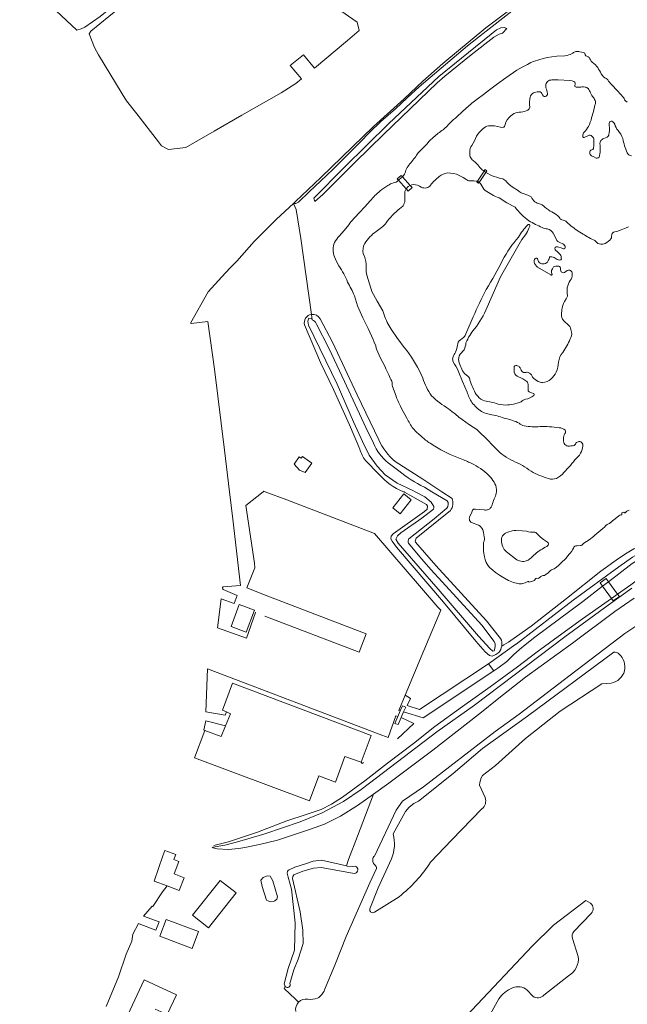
# Model space of a CAD drawing. Header units: metres. Extents: x 89500 to 94494, y 464000 to 469000.
# Tile 46 of 61: x 93648 to 93927, y 466514 to 466967. Entities that reach past the tile are written whole.
import ezdxf

# ---------------------------------------------------------------- set-up
doc = ezdxf.new("R2010")
doc.units = ezdxf.units.M
for name, color, linetype, lineweight in [('B01', 251, 'Continuous', 15), ('B02', 251, 'Continuous', 15), ('B04', 251, 'Continuous', 15), ('B14', 251, 'Continuous', 15), ('Q06', 251, 'Continuous', 15), ('Q07', 251, 'Continuous', 15), ('Q19', 251, 'Continuous', 15), ('T02', 251, 'Continuous', 15), ('T03', 251, 'Continuous', 15), ('T09', 251, 'Continuous', 15), ('V00', 251, 'Continuous', 15), ('W00', 251, 'Continuous', 15), ('W01', 251, 'Continuous', 15), ('W05', 251, 'Continuous', 15), ('W06', 251, 'Continuous', 15)]:
    doc.layers.add(name, color=color, linetype=linetype, lineweight=lineweight)

msp = doc.modelspace()

# ---------------------------------------------------------------- linework, layer by layer
at = {"layer": 'B01'}
for points in [[(93715.712, 466568.61), (93709.775, 466570.849), (93713.755, 466582.422), (93714.659, 466584.95)], [(93714.659, 466584.95), (93719.751, 466582.999), (93718.886, 466580.739), (93721.173, 466579.863)], [(93721.173, 466579.863), (93718.981, 466574.139), (93723.556, 466572.386), (93721.302, 466566.501)], [(93721.302, 466566.501), (93715.712, 466568.61)], [(93693.418, 466500), (93705.162, 466525.4), (93720.08, 466518.503), (93715.854, 466509.361), (93710.292, 466511.932)]]:
    msp.add_lwpolyline(points, dxfattribs=at)
at = {"layer": 'B02'}
for points in [[(93743.011, 466648.67), (93741.179, 466649.462), (93745.756, 466661.929), (93809.64, 466637.833), (93805.032, 466625.502)], [(93742.668, 466642.309), (93744.934, 466647.839), (93743.011, 466648.67)], [(93805.032, 466625.502), (93797.543, 466628.165), (93793.108, 466616.347), (93785.483, 466619.208), (93781.191, 466607.771), (93728.35, 466627.601), (93733.063, 466640.158)], [(93733.063, 466640.158), (93740.624, 466637.321), (93742.668, 466642.309)], [(93727.505, 466555.067), (93734.733, 466549.344), (93747.453, 466565.408), (93740.225, 466571.131), (93727.505, 466555.067)], [(93712.385, 466545.428), (93715.286, 466553.172), (93730.252, 466547.564), (93727.35, 466539.82), (93712.385, 466545.428)]]:
    msp.add_lwpolyline(points, dxfattribs=at)
at = {"layer": 'B04'}
for points in [[(93861.504, 466897.496), (93861.994, 466898.238), (93862.805, 466897.703), (93862.299, 466896.936)], [(93822.214, 466893.287), (93821.587, 466893.988), (93823.346, 466895.561), (93823.927, 466894.91)], [(93827.477, 466890.94), (93823.927, 466894.91)], [(93861.504, 466897.496), (93858.42, 466892.829)], [(93862.299, 466896.936), (93859.267, 466892.349)], [(93825.703, 466889.384), (93822.214, 466893.287)], [(93827.477, 466890.94), (93828.39, 466889.919), (93826.631, 466888.346), (93825.703, 466889.384)], [(93858.42, 466892.829), (93858.162, 466892.439), (93858.973, 466891.903), (93859.267, 466892.349)], [(93915.993, 466706.488), (93914.849, 466708.052), (93917.646, 466710.098), (93918.744, 466708.598)], [(93918.744, 466708.598), (93922.904, 466702.911)], [(93920.06, 466700.928), (93915.993, 466706.488)], [(93922.904, 466702.911), (93923.701, 466701.822), (93920.903, 466699.775), (93920.06, 466700.928)], [(93821.825, 466646.488), (93822.944, 466649.11)], [(93822.944, 466649.11), (93823.927, 466651.414), (93825.454, 466650.915), (93824.496, 466648.718)], [(93821.825, 466646.488), (93820.477, 466643.327), (93821.93, 466642.835), (93823.333, 466646.052)], [(93824.496, 466648.718), (93823.333, 466646.052)]]:
    msp.add_lwpolyline(points, dxfattribs=at)
at = {"layer": 'B14'}
for points in [[(93782.289, 466763.123), (93779.301, 466758.855), (93776.599, 466759.85), (93774.24, 466762.703), (93776.552, 466765.983), (93777.434, 466765.36), (93777.993, 466766.153), (93782.289, 466763.123)], [(93828.013, 466746.328), (93822.983, 466739.869), (93819.523, 466742.563), (93824.554, 466749.022), (93828.013, 466746.328)], [(93752.171, 466685.358), (93755.877, 466695.486), (93748.87, 466698.05), (93745.164, 466687.921), (93752.171, 466685.358)]]:
    msp.add_lwpolyline(points, dxfattribs=at)
at = {"layer": 'Q06'}
for points in [[(93783.509, 466944.934), (93798.73, 466957.657), (93804.059, 466962.164), (93803.146, 466966.063), (93784.213, 466979.4), (93792.328, 466991.14)], [(93647.99, 466987.121), (93674.317, 466962.415), (93676.183, 466962.962), (93677.926, 466963.819), (93684.989, 466968.719), (93693.678, 466975.711), (93694.379, 466976.201)], [(93680.692, 466961.906), (93679.934, 466960.657), (93682.387, 466954.346), (93684.141, 466951.025), (93695.146, 466933.043), (93697.118, 466929.911), (93701.774, 466923.862), (93711.843, 466910.947), (93713.128, 466909.17), (93716.443, 466907.423), (93724.356, 466908.439), (93737.428, 466915.851), (93750.102, 466923.192), (93768.152, 466933.55), (93774.935, 466937.852), (93777.546, 466939.936)], [(93744.722, 466853.07), (93747.804, 466856.1), (93755.738, 466865.093), (93766.109, 466875.448), (93773.85, 466882.668)], [(93773.85, 466882.668), (93774.739, 466883.497)], [(93744.722, 466853.07), (93740.997, 466848.92), (93734.585, 466841.937), (93726.553, 466827.516)], [(93744.451, 466750), (93742.084, 466769.126), (93737.56, 466806.444), (93734.546, 466828.263), (93726.85, 466827.436), (93726.553, 466827.516)], [(93747.897, 466702.186), (93741.559, 466704.921), (93741.396, 466705.155), (93741.225, 466705.914), (93741.586, 466706.156), (93749.569, 466706.77), (93746.022, 466737.305), (93744.451, 466750)], [(93759.863, 466750), (93751.969, 466743.681), (93755.962, 466717.122), (93756.135, 466715.009), (93752.359, 466705.714), (93761.263, 466702.171), (93807.26, 466684.634), (93804.086, 466676.188), (93760.643, 466692.801)], [(93760.818, 466750), (93760.167, 466750.243), (93759.863, 466750)], [(93840.172, 466696.822), (93811.139, 466730.755), (93770.757, 466746.288), (93760.818, 466750)], [(93756.598, 466694.348), (93756.464, 466694.399)], [(93821.825, 466646.488), (93820.931, 466646.803), (93817.371, 466636.847), (93813.281, 466638.49), (93734.261, 466668.437), (93733.569, 466648.687), (93742.469, 466647.224), (93743.011, 466648.67)], [(93824.496, 466648.718), (93833.486, 466645.878), (93865.974, 466667.58)], [(93865.974, 466667.58), (93867.786, 466668.791)], [(93822.355, 466649.359), (93822.944, 466649.11)], [(93742.668, 466642.309), (93733.591, 466644.501), (93732.709, 466640.407), (93733.063, 466640.158)], [(93821.692, 466636.261), (93829.22, 466643.284), (93823.333, 466646.052)], [(93805.032, 466625.502), (93805.483, 466624.986), (93806.051, 466625.452)], [(93736.481, 466586.19), (93736.991, 466586.401)]]:
    msp.add_lwpolyline(points, dxfattribs=at)
at = {"layer": 'Q07'}
for points in [[(93699.758, 466977.533), (93688.941, 466968.701), (93680.692, 466961.906)], [(93783.509, 466944.934), (93778.516, 466951.026), (93772.324, 466946.052), (93777.546, 466939.936)], [(93756.464, 466694.399), (93752.325, 466682.667), (93738.944, 466687.321), (93740.66, 466700.724), (93746.539, 466698.486), (93747.897, 466702.186)], [(93840.172, 466696.822), (93841.548, 466695.444), (93833.82, 466676.983), (93825.239, 466656.309)], [(93825.239, 466656.309), (93822.355, 466649.359)], [(93709.179, 466559.205), (93708.954, 466559.356), (93704.878, 466554.74), (93712.078, 466552.042), (93710.578, 466548.26), (93703.706, 466550.885), (93702.555, 466551.263), (93700.067, 466546.363), (93699.61, 466543.134)]]:
    msp.add_lwpolyline(points, dxfattribs=at)
at = {"layer": 'Q19'}
for points in [[(93869.95, 466961.039), (93871.934, 466963.154), (93870.721, 466963.641), (93869.214, 466963.425), (93867.132, 466962.515), (93864.692, 466960.481), (93840.759, 466941.067), (93817.653, 466919.449), (93797.152, 466899.12), (93783.207, 466884.992), (93783.725, 466883.487), (93787.34, 466886.766), (93802.17, 466901.579), (93815.281, 466914.42), (93839.926, 466938.128), (93843.439, 466941.273), (93855.499, 466950.985), (93865.976, 466959.216), (93868.447, 466960.492), (93869.95, 466961.039)], [(94000, 466725.353), (93997.771, 466726.587), (93994.457, 466727.917), (93990.8, 466728.436), (93986.409, 466728.745), (93969.417, 466728.149), (93954.46, 466727.23), (93943.324, 466726.722), (93936.56, 466725.965), (93932.659, 466724.973), (93930.354, 466723.683), (93927.222, 466721.792), (93923.245, 466719.218), (93915.156, 466713.403), (93899.405, 466700.857), (93883.111, 466688.078), (93873.855, 466681.557), (93872.686, 466680.796), (93870.603, 466679.574), (93869.588, 466678.901)], [(93930.518, 466700.989), (93921.667, 466694.895), (93902.13, 466680.263), (93880.53, 466664.633), (93867.475, 466654.395), (93860.343, 466648.574), (93858.932, 466647.522), (93837.894, 466631.129), (93817.658, 466615.887), (93810.6, 466610.84)], [(93810.6, 466610.84), (93803.263, 466605.593), (93795.413, 466600.757), (93788.093, 466596.972), (93781.669, 466594.643), (93766.472, 466589.621), (93758.297, 466587.582), (93751.497, 466586.343), (93748.783, 466585.77), (93743.839, 466585.349), (93738.831, 466585.628), (93736.911, 466586.118)]]:
    msp.add_lwpolyline(points, dxfattribs=at)
at = {"layer": 'T02'}
msp.add_lwpolyline([(93798.213, 466577.772), (93799.101, 466580.809), (93803.341, 466591.433), (93810.6, 466610.84)], dxfattribs=at)
at = {"layer": 'T03'}
for points in [[(93773.899, 466882.548), (93773.85, 466882.668)], [(93782.094, 466831.599), (93777.292, 466866.494), (93775.022, 466879.788), (93773.899, 466882.548)], [(93782.45, 466829.009), (93782.094, 466831.599)], [(93776.234, 466515.128), (93774.837, 466516.504), (93769.572, 466521.432), (93770.117, 466522.279)]]:
    msp.add_lwpolyline(points, dxfattribs=at)
at = {"layer": 'T09'}
for points in [[(93886.22, 466979.509), (93874.311, 466971.108), (93861.051, 466960.77), (93853.886, 466955.1), (93831.716, 466936.256), (93826.093, 466931.23), (93820.728, 466926.241), (93814.082, 466920.277), (93808.775, 466915.253), (93804.587, 466910.84), (93798.219, 466904.572), (93792.075, 466898.426), (93786.362, 466892.919), (93781.245, 466888.156), (93776.162, 466883.254), (93774.922, 466882.552), (93773.899, 466882.548)], [(93804.376, 466769.618), (93799.545, 466780.751), (93792.325, 466797.019), (93786.361, 466809.441), (93778.981, 466826.708)], [(93786.147, 466829.52), (93791.73, 466818.783), (93803.127, 466794.549), (93813.102, 466773.846)], [(93813.124, 466758.11), (93806.908, 466764.279)], [(93820.638, 466763.945), (93833.393, 466755.709), (93842.037, 466750)], [(93824.693, 466749.885), (93824.545, 466749.942), (93824.397, 466750)], [(93824.693, 466749.885), (93824.965, 466749.733)], [(93824.965, 466749.733), (93828.698, 466747.643)], [(93842.037, 466750), (93846.783, 466746.865)], [(93828.698, 466747.643), (93834.98, 466744.132), (93835.478, 466743.33), (93835.329, 466741.95), (93834.07, 466740.851), (93819.657, 466730.67), (93818.721, 466729.506), (93818.631, 466728.286), (93819.306, 466727.17), (93821.305, 466724.546), (93842.855, 466699.122), (93857.664, 466681.177), (93861.963, 466676.24), (93863.93, 466674.691), (93865.21, 466674.392), (93866.957, 466675.158), (93868.289, 466675.976)], [(93846.001, 466741.318), (93830.297, 466728.648)], [(93829.956, 466726.774), (93839.274, 466715.977), (93862.577, 466690.618), (93869.109, 466682.517)], [(93863.506, 466670.74), (93876.065, 466679.844), (93876.201, 466679.908), (93902.518, 466700.106), (93923.518, 466715.452), (93929.675, 466719.803), (93933.025, 466721.653), (93935.989, 466722.734), (93943.145, 466723.77), (93966.283, 466724.67), (93983.266, 466725.735), (93989.284, 466725.536), (93993.345, 466724.792), (93996.687, 466723.814), (93999.545, 466722.165), (94000, 466721.641)], [(93929.475, 466705.599), (93918.525, 466697.797), (93898.558, 466683.233), (93857.104, 466651.804), (93839.846, 466639.469), (93818.435, 466623.25), (93804.988, 466612.963), (93796.928, 466607.414), (93787.058, 466602.222), (93776.961, 466598.108), (93760.637, 466592.511), (93750.324, 466589.427), (93746.37, 466588.349), (93742.356, 466587.34), (93736.991, 466586.401)]]:
    msp.add_lwpolyline(points, dxfattribs=at)
for points in [[(93778.981, 466826.708, -0.4513706), (93782.094, 466831.599)], [(93782.094, 466831.599, -0.3258604), (93786.147, 466829.52)], [(93813.102, 466773.846, 0.1161045), (93820.638, 466763.945)], [(93806.908, 466764.279, -0.0837891), (93804.376, 466769.618)], [(93824.397, 466750, -0.1241184), (93813.124, 466758.11)], [(93846.783, 466746.865, -0.2730791), (93846.001, 466741.318)], [(93830.297, 466728.648, 0.2252546), (93829.956, 466726.774)], [(93869.109, 466682.517, -0.1478503), (93869.588, 466678.901)], [(93869.588, 466678.901, -0.1290884), (93868.289, 466675.976)]]:
    msp.add_lwpolyline(points, format="xyb", dxfattribs=at)
at = {"layer": 'V00'}
for points in [[(93825.239, 466656.309), (93827.664, 466654.916), (93826.119, 466651.663), (93831.727, 466649.763), (93863.506, 466670.74)], [(93863.506, 466670.74), (93865.974, 466667.58)]]:
    msp.add_lwpolyline(points, dxfattribs=at)
at = {"layer": 'W00'}
for points in [[(93774.739, 466883.497), (93786.414, 466894.506), (93810.718, 466918.054), (93824.707, 466930.789), (93833.364, 466938.909), (93842.489, 466946.985), (93862.371, 466963.466), (93873.311, 466971.72), (93882.746, 466978.224), (93885.584, 466980.1)], [(93782.45, 466829.009), (93782.083, 466829.625), (93780.983, 466829.804), (93780.392, 466828.429), (93780.791, 466826.629), (93793.967, 466799.476), (93801.509, 466782.176), (93805.557, 466773.082), (93808.61, 466766.828), (93812.351, 466761.709), (93816.028, 466757.768), (93821.551, 466753.981), (93828.678, 466750.596), (93829.824, 466750)], [(93829.824, 466750), (93834.298, 466747.673), (93837.183, 466745.199), (93838.406, 466743.154), (93838.4, 466742.515), (93838.195, 466741.964), (93832.857, 466737.857), (93823.167, 466731.013), (93821.631, 466729.707), (93820.954, 466728.21), (93822.051, 466726.386), (93840.46, 466705.17), (93858.944, 466683.577), (93864.156, 466677.795), (93865.452, 466676.588), (93866.064, 466676.739)], [(93918.744, 466708.598), (93929.559, 466716.891), (93932.909, 466718.97), (93935.38, 466720.362), (93937.639, 466720.9), (93940.776, 466721.788), (93945.547, 466722.032), (93956.929, 466722.428), (93962.415, 466722.374), (93970.695, 466722.679), (93980.177, 466723.236), (93987.408, 466723.754), (93991.872, 466723.014), (93995.24, 466722.051), (93997.937, 466720.691), (94000, 466719.239)], [(93922.904, 466702.911), (93928.95, 466707.126), (93932.658, 466709.851), (93935.337, 466711.761), (93937.727, 466712.856), (93940.919, 466713.655), (93947.363, 466714.672), (93973.408, 466716.829), (93986.519, 466717.168), (93989.948, 466716.79), (93993.168, 466715.666), (93995.639, 466713.618), (93997.485, 466711.412), (93998.895, 466708.316), (94000, 466704.673)], [(93867.786, 466668.791), (93871.906, 466671.79), (93875.124, 466675.163), (93878.866, 466678.315), (93884.848, 466683.034), (93906.857, 466699.483), (93915.993, 466706.488)], [(93920.06, 466700.928), (93906.753, 466691.549), (93897.176, 466684.634), (93885.877, 466676.315), (93876.868, 466669.453), (93864.36, 466660.154), (93851.572, 466651.193), (93838.878, 466641.938), (93828.987, 466634.193), (93817.085, 466625.112), (93806.61, 466616.916), (93796.396, 466609.465), (93791.275, 466606.287), (93786.516, 466603.721), (93779.693, 466601.409), (93770.863, 466598.522), (93757.308, 466593.356), (93743.971, 466588.889), (93737.226, 466587.226)], [(93766.586, 466563.547), (93764.356, 466570.999), (93763.11, 466573.119), (93761.779, 466573.246), (93759.934, 466572.436), (93758.917, 466571.205), (93759.521, 466568.298), (93761.519, 466562.081)], [(93709.179, 466559.205), (93713.603, 466565.868), (93715.712, 466568.61)], [(93687.74, 466513.117), (93693.475, 466526.768), (93696.96, 466537.227), (93699.61, 466543.134)], [(93772.143, 466523.769), (93772.221, 466523.663)]]:
    msp.add_lwpolyline(points, dxfattribs=at)
at = {"layer": 'W01'}
for points in [[(93782.45, 466829.009, -0.2106901), (93784.351, 466827.443)], [(93810.63, 466772.317, 0.1218263), (93817.393, 466763.279)], [(93822.333, 466759.526, 0.0544126), (93834.032, 466752.113)], [(93844.484, 466745.814, -0.379462), (93844.312, 466742.388)], [(93826.925, 466728.362, 0.2111055), (93826.725, 466726.267)], [(93866.159, 466681.121, -0.2448891), (93866.064, 466676.739)], [(93810.387, 466580.262, -0.2963653), (93810.87, 466582.09)], [(93802.13, 466574.338, 0.7535737), (93802.268, 466577.65)], [(93772.221, 466523.663, -0.8460448), (93770.117, 466522.279)]]:
    msp.add_lwpolyline(points, format="xyb", dxfattribs=at)
for points in [[(93784.351, 466827.443), (93790.326, 466815.781), (93797.244, 466800.635), (93807.057, 466779.548), (93810.63, 466772.317)], [(93817.393, 466763.279), (93822.333, 466759.526)], [(93834.032, 466752.113), (93837.538, 466750)], [(93837.538, 466750), (93844.484, 466745.814)], [(93844.312, 466742.388), (93838.574, 466737.542), (93826.925, 466728.362)], [(93826.725, 466726.267), (93832.689, 466719.031), (93837.221, 466714.021), (93860.483, 466688.541), (93866.159, 466681.121)], [(93918.744, 466708.598), (93915.993, 466706.488)], [(93920.06, 466700.928), (93922.904, 466702.911)], [(93944.155, 466696.655), (93926.282, 466684.696), (93901.002, 466665.574), (93877.557, 466647.559), (93866.525, 466639.699), (93833.685, 466614.22), (93823.983, 466607.593), (93821.136, 466603.427), (93811.113, 466582.306), (93810.87, 466582.09)], [(93819.735, 466592.496), (93825.42, 466602.836), (93827.094, 466604.911), (93829.208, 466606.573), (93831.353, 466607.649), (93847.34, 466620.335), (93860.832, 466631.772), (93881.397, 466646.66), (93921.1, 466676.228)], [(93798.213, 466577.772), (93786.786, 466580.524), (93782.891, 466579.966), (93779.849, 466578.943), (93774.448, 466577.291), (93771.61, 466575.806), (93771.095, 466575.333), (93770.938, 466574.525), (93771.486, 466572.65), (93772.917, 466567.055), (93774.579, 466551.547), (93774.31, 466539.111), (93771.363, 466530.555), (93769.573, 466523.62), (93769.816, 466522.829)], [(93772.143, 466523.769), (93773.991, 466530.019), (93776.092, 466534.949), (93778.243, 466542.073), (93778.218, 466548.288), (93776.906, 466556.748), (93773.453, 466572.028), (93773.495, 466572.914), (93774.098, 466573.733), (93778.212, 466575.39), (93783.03, 466576.806), (93786.637, 466577.011), (93800.944, 466574.446), (93802.13, 466574.338)], [(93802.268, 466577.65), (93800.979, 466577.531), (93798.49, 466577.705), (93798.213, 466577.772)], [(93761.519, 466562.081), (93762.193, 466561.668), (93763.363, 466561.301), (93764.623, 466561.379), (93765.361, 466561.666), (93766.152, 466562.523), (93766.586, 466563.547)], [(93844.169, 466500), (93855.848, 466511.457), (93883.54, 466540.862), (93893.483, 466550.533)], [(93769.816, 466522.829), (93769.851, 466522.717)], [(93770.117, 466522.279), (93769.961, 466522.486), (93769.851, 466522.717)]]:
    msp.add_lwpolyline(points, dxfattribs=at)
at = {"layer": 'W05'}
for points in [[(93823.927, 466894.91), (93823.249, 466894.234), (93822.526, 466893.614), (93822.214, 466893.287)], [(93862.299, 466896.936), (93861.504, 466897.496)], [(93827.477, 466890.94), (93826.898, 466890.644)], [(93859.267, 466892.349), (93858.861, 466892.62), (93858.42, 466892.829)]]:
    msp.add_lwpolyline(points, dxfattribs=at)
msp.add_lwpolyline([(93826.898, 466890.644, 0.0948531), (93825.703, 466889.384)], format="xyb", dxfattribs=at)
at = {"layer": 'W06'}
for points in [[(93902.239, 466951.863, -0.100594), (93903.72, 466952.482)], [(93903.72, 466952.482, -0.0950531), (93905.499, 466952.415)], [(93881.435, 466946.576, -0.0602292), (93884.616, 466948.167)], [(93899.737, 466950.788, 0.0999576), (93902.239, 466951.863)], [(93907.961, 466951.002, 0.2861013), (93908.805, 466950.345)], [(93908.805, 466950.345, -0.2468691), (93909.803, 466949.744)], [(93909.803, 466949.744, 0.0759222), (93911.119, 466947.697)], [(93912.738, 466946.382, -0.0597084), (93914.565, 466943.801)], [(93914.565, 466943.801, 0.0751779), (93916.458, 466940.909)], [(93889.851, 466937.382, -0.1923087), (93891.154, 466939.089)], [(93891.154, 466939.089, -0.1390329), (93893.207, 466939.491)], [(93918.387, 466939.526, 0.0597244), (93920.016, 466937.353)], [(93890.589, 466933.232, 0.1058411), (93889.901, 466935.786)], [(93902.827, 466938.765, -0.2933456), (93903.42, 466937.936)], [(93903.42, 466937.936, -0.2187176), (93903.184, 466936.996)], [(93903.274, 466936.428, 0.1625472), (93904.368, 466936.082)], [(93904.368, 466936.082, 0.0785922), (93906.421, 466936.309)], [(93907.93, 466936.206, -0.1580432), (93909.376, 466935.491)], [(93909.376, 466935.491, -0.0765416), (93910.498, 466933.462)], [(93853.48, 466926.568, -0.0391669), (93858.368, 466930.671)], [(93882.468, 466930.773, -0.1871868), (93883.813, 466933.292)], [(93883.813, 466933.292, -0.1175547), (93885.843, 466933.956)], [(93885.843, 466933.956, -0.1480641), (93887.329, 466933.962)], [(93887.329, 466933.962, -0.1831536), (93887.988, 466933.221)], [(93889.655, 466931.829, 0.230799), (93890.374, 466932.335)], [(93890.374, 466932.335, 0.2563389), (93890.589, 466933.232)], [(93910.498, 466933.462, 0.1132543), (93911.774, 466931.435)], [(93911.774, 466931.435, -0.0817871), (93912.722, 466929.537)], [(93877.619, 466924.567, 0.072813), (93880.873, 466925.258)], [(93880.873, 466925.258, 0.1137091), (93882.224, 466926.16)], [(93882.224, 466926.16, 0.1819554), (93882.414, 466927.778)], [(93912.722, 466929.537, -0.1388339), (93912.489, 466927.788)], [(93845.862, 466919.78, -0.0383818), (93849.161, 466922.618)], [(93871.451, 466920.105, -0.1065278), (93874.585, 466923.615)], [(93874.585, 466923.615, -0.1515833), (93877.619, 466924.567)], [(93910.96, 466922.033, -0.0438117), (93909.534, 466918.049)], [(93838.274, 466913.187, -0.0308936), (93842.623, 466916.548)], [(93842.623, 466916.548, 0.0360059), (93845.862, 466919.78)], [(93858.057, 466913.603, -0.0679667), (93860.973, 466916.959)], [(93860.973, 466916.959, -0.1221584), (93863.48, 466918.39)], [(93870.259, 466917.696, 0.3759528), (93870.848, 466918.005)], [(93909.534, 466918.049, -0.0496106), (93907.577, 466915.44)], [(93918.919, 466914.364, 0.0690513), (93919.143, 466917.787)], [(93919.143, 466917.787, -0.1322729), (93919.156, 466920.017)], [(93919.156, 466920.017, -0.3623408), (93920.221, 466920.436)], [(93920.221, 466920.436, -0.1848923), (93921.56, 466919.174)], [(93921.56, 466919.174, 0.109775), (93923.102, 466916.164)], [(93835.697, 466910.527, -0.0685791), (93838.274, 466913.187)], [(93855.801, 466909.332, 0.0780642), (93858.057, 466913.603)], [(93907.577, 466915.44, 0.3188686), (93906.972, 466913.689)], [(93906.972, 466913.689, 0.3154462), (93907.15, 466913.056)], [(93907.15, 466913.056, 0.2750937), (93907.849, 466913.146)], [(93911.763, 466912.769, -0.1458472), (93911.945, 466911.043)], [(93915.286, 466911.602, -0.1592764), (93916.5, 466912.474)], [(93918.049, 466913.158, 0.2112194), (93918.919, 466914.364)], [(93923.102, 466916.164, -0.1280643), (93925.237, 466912.479)], [(93925.237, 466912.479, 0.0439046), (93927.209, 466905.973)], [(93832.151, 466906.892, 0.0380026), (93835.697, 466910.527)], [(93854.962, 466906.225, -0.1672256), (93855.801, 466909.332)], [(93911.02, 466907.302, 0.4530826), (93910.129, 466906.097)], [(93911.826, 466907.94, -0.3211725), (93911.02, 466907.302)], [(93914.616, 466904.541, 0.0537483), (93914.864, 466907.972)], [(93914.789, 466910.376, -0.2539173), (93915.286, 466911.602)], [(93826.942, 466900.315, 0.0440487), (93830.447, 466904.885)], [(93855.058, 466904.061, -0.0951708), (93854.962, 466906.225)], [(93856.529, 466902.384, -0.141819), (93855.058, 466904.061)], [(93910.129, 466906.097, 0.2339408), (93910.856, 466904.548)], [(93912.959, 466903.529, 0.2139349), (93914.007, 466903.599)], [(93914.007, 466903.599, 0.2500353), (93914.616, 466904.541)], [(93927.209, 466905.973, 0.2708353), (93929.313, 466904.539)], [(93825.588, 466897.894, -0.0801459), (93826.942, 466900.315)], [(93824.528, 466895.605, 0.0895436), (93825.588, 466897.894)], [(93840.873, 466895.068, 0.0438816), (93836.893, 466891.095)], [(93844.699, 466896.68, 0.138217), (93840.873, 466895.068)], [(93850.085, 466895.501, 0.1271836), (93844.699, 466896.68)], [(93864.271, 466895.836, 0.0409347), (93868.153, 466894.413)], [(93870.074, 466893.909, -0.1138684), (93871.837, 466892.626)], [(93813.723, 466888.387, -0.0500409), (93817.225, 466890.882)], [(93817.225, 466890.882, -0.0846274), (93819.827, 466892.078)], [(93832.51, 466890.144, 0.1714542), (93829.078, 466891.35)], [(93835.028, 466889.767, -0.1603777), (93832.51, 466890.144)], [(93836.893, 466891.095, -0.1479038), (93835.028, 466889.767)], [(93855.578, 466892.995, -0.1288107), (93853.602, 466893.491)], [(93861.95, 466888.607, -0.0967647), (93860.037, 466891.503)], [(93809.186, 466883.868, -0.0558761), (93813.723, 466888.387)], [(93825.127, 466888.082, 0.0446187), (93825.066, 466883.935)], [(93868.406, 466885.162, -0.0523555), (93861.95, 466888.607)], [(93877.296, 466888.377, 0.080919), (93879.029, 466887.381)], [(93882.552, 466885.964, -0.1551441), (93883.492, 466885.136)], [(93822.814, 466880.304, 0.0806049), (93816.46, 466873.654)], [(93824.263, 466881.57, -0.1015492), (93822.814, 466880.304)], [(93825.066, 466883.935, -0.1385203), (93824.263, 466881.57)], [(93882.05, 466874.69, -0.0599478), (93875.718, 466880.851)], [(93885.376, 466883.07, 0.079499), (93887.492, 466882.374)], [(93887.492, 466882.374, -0.1037654), (93888.768, 466881.502)], [(93888.768, 466881.502, 0.0470401), (93891.851, 466879.143)], [(93799.262, 466872.861, -0.0252485), (93804.107, 466878.338)], [(93891.851, 466879.143, -0.0512689), (93894.82, 466877.43)], [(93894.82, 466877.43, -0.1022327), (93896.265, 466875.901)], [(93896.265, 466875.901, 0.2027143), (93897.309, 466875.129)], [(93816.46, 466873.654, -0.0667339), (93811.945, 466869.739)], [(93877.34, 466867.19, -0.0645951), (93881.576, 466872.744)], [(93882.469, 466872.167, -0.0952927), (93878.854, 466866.073)], [(93881.576, 466872.744, -1.0615968), (93882.469, 466872.167)], [(93888.257, 466871.562, -0.0353249), (93882.05, 466874.69)], [(93890.664, 466870.953, -0.1233758), (93888.257, 466871.562)], [(93893.266, 466868.907, 0.1710047), (93890.664, 466870.953)], [(93901.376, 466872.391, 0.0418772), (93907.008, 466868.543)], [(93792.753, 466864.741, -0.0480287), (93794.888, 466867.585)], [(93811.945, 466869.739, 0.1082021), (93806.61, 466864.213)], [(93870.026, 466856.551, -0.0605438), (93877.34, 466867.19)], [(93907.008, 466868.543, 0.0325979), (93912.457, 466865.535)], [(93920.587, 466869.036, -0.1532888), (93921.538, 466869.553)], [(93792.132, 466861.392, -0.1162006), (93792.753, 466864.741)], [(93806.61, 466864.213, 0.1835106), (93805.947, 466859.436)], [(93878.854, 466866.073, 0.0082405), (93869.09, 466848.804)], [(93894.479, 466860.948, -0.2888911), (93894.164, 466862.34)], [(93897.347, 466864.216, -0.1167679), (93894.877, 466865.651)], [(93898.707, 466862.943, 0.1780927), (93897.347, 466864.216)], [(93913.312, 466864.639, 0.2076421), (93914.404, 466864.067)], [(93792.702, 466858.103, -0.1160832), (93792.132, 466861.392)], [(93805.947, 466859.436, -0.129663), (93807.232, 466854.765)], [(93885.7, 466857.448, -0.453945), (93886.011, 466857.14)], [(93890.669, 466855.678, 0.0768629), (93891.517, 466857.738)], [(93891.517, 466857.738, -0.4895505), (93892.096, 466858.088)], [(93892.096, 466858.088, -0.1302899), (93894.19, 466857.439)], [(93894.19, 466857.439, 0.1918137), (93896.284, 466856.595)], [(93896.506, 466859.116, 0.0703211), (93894.479, 466860.948)], [(93897.056, 466857.141, 0.1271795), (93896.506, 466859.116)], [(93798.736, 466846.477, 0.049124), (93794.778, 466853.912)], [(93807.232, 466854.765, 0.0509269), (93807.495, 466850.188)], [(93862.531, 466843.008, 0.0170426), (93870.026, 466856.551)], [(93884.468, 466855.605, -0.2197873), (93884.965, 466857.29)], [(93886.011, 466853.304, -0.1236319), (93884.468, 466855.605)], [(93886.011, 466857.14, 0.1383239), (93886.893, 466855.514)], [(93886.893, 466855.514, 0.2198659), (93888.582, 466854.779)], [(93888.582, 466854.779, 0.2043256), (93890.669, 466855.678)], [(93895.522, 466853.774, 0.1559632), (93893.351, 466853.455)], [(93896.609, 466853.042, 0.4262394), (93895.522, 466853.774)], [(93896.284, 466856.595, 0.3528255), (93897.056, 466857.141)], [(93897.003, 466851.22, -0.1096279), (93896.609, 466853.042)], [(93807.495, 466850.188, 0.0224506), (93809.865, 466842.16)], [(93892.774, 466849.919, -0.5901951), (93892.156, 466849.723)], [(93892.535, 466851.738, 0.1889883), (93892.774, 466849.919)], [(93898.399, 466850.838, -0.2866323), (93897.003, 466851.22)], [(93901.949, 466850.7, 0.2982025), (93900.854, 466851.979)], [(93901.487, 466847.861, 0.169347), (93901.949, 466850.7)], [(93801.858, 466840.199, 0.0276836), (93798.736, 466846.477)], [(93899.726, 466842.855, -0.1338847), (93899.951, 466844.792)], [(93899.951, 466844.792, -0.0876991), (93901.487, 466847.861)], [(93856.542, 466830.439, -0.0254169), (93862.531, 466843.008)], [(93862.913, 466834.84, -0.0724088), (93857.068, 466824.904)], [(93897.304, 466833.688, -0.0928887), (93898.489, 466837.488)], [(93815.016, 466833.169, 0.0609811), (93817.869, 466826.264)], [(93897.122, 466830.932, -0.0639174), (93897.304, 466833.688)], [(93898.721, 466828.073, -0.2112376), (93897.122, 466830.932)], [(93817.869, 466826.264, 0.0285646), (93825.953, 466814.899)], [(93901.686, 466823.369, 0.0966219), (93900.936, 466825.952)], [(93851.394, 466820.428, 0.1333016), (93853.167, 466822.565)], [(93857.068, 466824.904, 0.0725005), (93853.145, 466818.5)], [(93901.079, 466820.28, 0.198602), (93901.686, 466823.369)], [(93847.976, 466813.523, 0.1046604), (93849.164, 466816.664)], [(93849.164, 466816.664, -0.1469131), (93849.966, 466819.377)], [(93853.145, 466818.5, -0.0916939), (93852.267, 466815.205)], [(93897.715, 466814.127, 0.0499851), (93901.079, 466820.28)], [(93825.953, 466814.899, -0.0590834), (93833.31, 466802.312)], [(93847.094, 466811.544, -0.1191271), (93847.976, 466813.523)], [(93850.456, 466813.223, 0.1946218), (93849.888, 466810.007)], [(93895.669, 466809.612, -0.1303124), (93897.715, 466814.127)], [(93847.295, 466809.725, -0.1543576), (93847.094, 466811.544)], [(93849.506, 466805.623, 0.0691395), (93847.295, 466809.725)], [(93849.888, 466810.007, 0.0877354), (93852.466, 466804.365)], [(93875.339, 466804.956, -0.0615347), (93875.329, 466807.556)], [(93875.329, 466807.556, -0.3111402), (93876.14, 466808.104)], [(93876.14, 466808.104, -0.1782023), (93877.583, 466807.602)], [(93877.583, 466807.602, -0.1381866), (93878.331, 466806.436)], [(93894.674, 466804.957, 0.0754017), (93895.669, 466809.612)], [(93817.634, 466803.714, -0.0394761), (93816.005, 466807.45)], [(93854.137, 466803.016, -0.1863636), (93854.995, 466801.393)], [(93877.322, 466802.796, -0.2339675), (93875.339, 466804.956)], [(93878.331, 466806.436, 0.2437594), (93879.617, 466804.921)], [(93879.617, 466804.921, 0.2060399), (93880.976, 466804.927)], [(93880.976, 466804.927, -0.1742712), (93882.453, 466804.585)], [(93882.453, 466804.585, -0.0951456), (93883.82, 466802.689)], [(93892.263, 466801.827, 0.0530394), (93894.674, 466804.957)], [(93833.31, 466802.312, 0.0827497), (93837.387, 466794.145)], [(93854.995, 466801.393, 0.059032), (93857.926, 466794.668)], [(93881.145, 466800.644, 0.0728988), (93877.322, 466802.796)], [(93881.73, 466799.523, 0.226661), (93881.145, 466800.644)], [(93883.82, 466802.689, 0.0951758), (93886.31, 466800.763)], [(93886.31, 466800.763, 0.1286137), (93888.416, 466800.23)], [(93888.416, 466800.23, 0.1756094), (93892.263, 466801.827)], [(93823.44, 466788.653, -0.0442939), (93821.002, 466793.95)], [(93837.387, 466794.145, 0.0644814), (93845.204, 466788.186)], [(93855.915, 466791.091, -0.0729676), (93853.69, 466795.728)], [(93857.926, 466794.668, 0.100734), (93860.891, 466792.113)], [(93880.558, 466792.503, 0.1005203), (93884.384, 466794.261)], [(93882.209, 466795.955, -0.3297097), (93881.778, 466797.154)], [(93884.384, 466794.261, 0.3240656), (93884.342, 466795.112)], [(93860.346, 466786.888, -0.0829497), (93855.915, 466791.091)], [(93860.891, 466792.113, 0.0799123), (93864.069, 466791.39)], [(93864.069, 466791.39, -0.0755043), (93866.976, 466790.589)], [(93866.976, 466790.589, 0.045267), (93871.315, 466789.871)], [(93871.315, 466789.871, 0.0484548), (93874.953, 466790.273)], [(93878.472, 466791.41, -0.1424172), (93880.558, 466792.503)], [(93845.204, 466788.186, 0.041094), (93858.103, 466778.642)], [(93865.115, 466785.398, -0.0857631), (93860.346, 466786.888)], [(93871.429, 466783.616, 0.0476136), (93865.115, 466785.398)], [(93828.869, 466779.048, -0.0337468), (93826.007, 466783.768)], [(93877.624, 466781.546, 0.0717018), (93871.429, 466783.616)], [(93879.967, 466780.241, -0.1110397), (93877.624, 466781.546)], [(93832.717, 466775.444, -0.0488112), (93828.869, 466779.048)], [(93858.103, 466778.642, -0.0163327), (93866.907, 466769.812)], [(93887.227, 466779.929, -0.0515029), (93879.967, 466780.241)], [(93895.948, 466779.38, 0.051733), (93887.227, 466779.929)], [(93898.777, 466778.32, 0.1936696), (93895.948, 466779.38)], [(93898.063, 466774.274, -0.1898697), (93898.687, 466776.712)], [(93898.687, 466776.712, 0.2997174), (93898.777, 466778.32)], [(93836.694, 466772.26, -0.0471473), (93832.717, 466775.444)], [(93898.315, 466772.181, -0.1173863), (93898.063, 466774.274)], [(93899.976, 466771.018, -0.2297699), (93898.315, 466772.181)], [(93902.898, 466771.274, -0.0651238), (93899.976, 466771.018)], [(93903.915, 466772.642, -0.1191988), (93902.898, 466771.274)], [(93905.521, 466773.038, 0.1835718), (93903.915, 466772.642)], [(93906.841, 466771.874, 0.2656641), (93905.521, 466773.038)], [(93906.221, 466768.559, 0.1356832), (93906.841, 466771.874)], [(93845.926, 466767.187, -0.0346061), (93841.096, 466769.606)], [(93866.907, 466769.812, 0.0975683), (93874.869, 466764.146)], [(93903.944, 466765.433, 0.1340451), (93906.221, 466768.559)], [(93856.714, 466762.512, 0.0338929), (93851.994, 466764.638)], [(93860.854, 466759.87, 0.049036), (93856.714, 466762.512)], [(93874.869, 466764.146, -0.0612001), (93883.072, 466759.405)], [(93898.223, 466758.882, 0.0231355), (93903.944, 466765.433)], [(93864.467, 466756.679, 0.0384682), (93860.854, 466759.87)], [(93883.072, 466759.405, 0.0519214), (93891.123, 466756.028)], [(93894.776, 466756.092, 0.1252327), (93898.223, 466758.882)], [(93866.496, 466753.575, 0.0739602), (93864.467, 466756.679)], [(93891.123, 466756.028, 0.159882), (93894.776, 466756.092)], [(93866.487, 466747.37, 0.0815608), (93867.164, 466749.904)], [(93864.331, 466742.44, 0.1094691), (93865.433, 466744.584)], [(93865.433, 466744.584, -0.060354), (93866.487, 466747.37)], [(93861.488, 466741.585, 0.0992291), (93863.102, 466741.705)], [(93863.102, 466741.705, 0.1717415), (93864.331, 466742.44)], [(93921.754, 466737.505, 0.0594603), (93919.499, 466735.633)], [(93924.357, 466739.35, 0.15587), (93923.392, 466738.93)], [(93870.289, 466729.954, -0.1391596), (93871.689, 466731.073)], [(93916.059, 466733.058, 0.0460006), (93912.492, 466729.958)], [(93870.365, 466723.945, -0.0838905), (93869.462, 466726.859)], [(93869.552, 466728.597, -0.1324599), (93870.289, 466729.954)], [(93890.616, 466726.785, -0.4857634), (93890.954, 466725.377)], [(93912.492, 466729.958, -0.0473514), (93909.772, 466727.868)], [(93872.43, 466721.842, -0.1175527), (93870.365, 466723.945)], [(93889.545, 466724.406, 0.05064), (93884.364, 466720.809)], [(93903.229, 466724.914, 0.13534), (93902.554, 466723.944)], [(93904.32, 466725.111, 0.1843478), (93903.229, 466724.914)], [(93878.401, 466717.973, -0.0890263), (93876.002, 466719.073)], [(93881.799, 466718.549, -0.088048), (93879.807, 466717.904)], [(93884.364, 466720.809, -0.0726785), (93881.799, 466718.549)], [(93899.867, 466720.293, -0.0546926), (93896.788, 466717.099)], [(93893.265, 466714.366, 0.1168969), (93891.771, 466713.483)], [(93923.617, 466675.293, 0.2123292), (93921.1, 466676.228)], [(93926.094, 466667.556, 0.2527986), (93923.617, 466675.293)], [(93919.962, 466661.872, 0.2775758), (93926.094, 466667.556)], [(93859.461, 466615.008, -0.1399887), (93860.737, 466619.399)], [(93860.531, 466604.054, 0.3088539), (93862.02, 466609.235)], [(93819.735, 466592.496, -0.1669718), (93818.855, 466581.091)], [(93810.885, 466578.602, -0.2069212), (93810.387, 466580.262)], [(93822.403, 466563.634, 0.0826636), (93836.866, 466579.483)], [(93910.73, 466555.945, 0.4436835), (93910.432, 466560.673)], [(93809.029, 466558.008, 0.7150068), (93811.049, 466556.486)], [(93902.154, 466544.375, -0.2289591), (93902.716, 466547.578)], [(93900.301, 466527.168, 0.2983089), (93904.781, 466536.049)], [(93874.555, 466521.675, -0.2987685), (93881.229, 466520.637)], [(93784.956, 466516.964, 0.151199), (93788.171, 466520.721)], [(93868.254, 466516.604, -0.1541848), (93874.555, 466521.675)], [(93883.872, 466517.805, 0.3589352), (93889.026, 466518.369)], [(93774.946, 466510.869, -0.2476224), (93776.234, 466515.128)], [(93776.234, 466515.128, -0.2426728), (93780.387, 466516.486)], [(93780.387, 466516.486, 0.1133005), (93784.956, 466516.964)]]:
    msp.add_lwpolyline(points, format="xyb", dxfattribs=at)
for points in [[(93899.737, 466950.788), (93898.563, 466950.603), (93894.996, 466950.378), (93892.619, 466950.133), (93890.609, 466949.734), (93888.589, 466949.388), (93886.594, 466948.797), (93884.616, 466948.167)], [(93905.499, 466952.415), (93906.365, 466952.317), (93907.228, 466952.166), (93907.516, 466952.006), (93907.755, 466951.779), (93907.961, 466951.002)], [(93881.435, 466946.576), (93878.975, 466945.336), (93876.573, 466943.992), (93871.432, 466940.409), (93867.684, 466937.702), (93863.964, 466934.961), (93861.2, 466932.775), (93858.368, 466930.671)], [(93911.119, 466947.697), (93912.738, 466946.382)], [(93902.827, 466938.765), (93901.926, 466939.043), (93900.989, 466939.172), (93895.492, 466939.458), (93893.207, 466939.491)], [(93916.458, 466940.909), (93917.017, 466940.502), (93917.632, 466940.189), (93918.04, 466939.89), (93918.387, 466939.526)], [(93889.901, 466935.786), (93889.833, 466936.582), (93889.851, 466937.382)], [(93903.184, 466936.996), (93903.172, 466936.701), (93903.274, 466936.428)], [(93906.421, 466936.309), (93907.177, 466936.313), (93907.93, 466936.206)], [(93920.016, 466937.353), (93922.837, 466934.391), (93925.606, 466931.374), (93925.877, 466930.889), (93926.037, 466930.356), (93926.638, 466929.728), (93927.34, 466929.208)], [(93882.414, 466927.778), (93882.406, 466929.274), (93882.468, 466930.773)], [(93887.988, 466933.221), (93888.326, 466932.603), (93888.758, 466932.044), (93889.189, 466931.873), (93889.655, 466931.829)], [(93849.161, 466922.618), (93851.303, 466924.611), (93853.48, 466926.568)], [(93912.489, 466927.788), (93911.756, 466924.901), (93910.96, 466922.033)], [(93870.259, 466917.696), (93869.635, 466917.606), (93869.013, 466917.669), (93866.213, 466918.314), (93864.85, 466918.409), (93863.48, 466918.39)], [(93870.848, 466918.005), (93871.195, 466919.041), (93871.451, 466920.105)], [(93907.849, 466913.146), (93908.816, 466913.636), (93909.834, 466914.007), (93910.302, 466914.001), (93910.753, 466913.857), (93911.317, 466913.365), (93911.763, 466912.769)], [(93916.5, 466912.474), (93918.049, 466913.158)], [(93911.945, 466911.043), (93911.911, 466909.492), (93911.826, 466907.94)], [(93914.864, 466907.972), (93914.795, 466909.171), (93914.789, 466910.376)], [(93830.447, 466904.885), (93831.247, 466905.928), (93832.151, 466906.892)], [(93910.856, 466904.548), (93911.892, 466904.014), (93912.959, 466903.529)], [(93856.529, 466902.384), (93857.621, 466901.427), (93858.636, 466900.382), (93859.6, 466899.237), (93860.655, 466898.182), (93861.504, 466897.496)], [(93823.927, 466894.91), (93824.528, 466895.605)], [(93853.602, 466893.491), (93851.859, 466894.525), (93850.085, 466895.501)], [(93864.271, 466895.836), (93863.265, 466896.35), (93862.299, 466896.936)], [(93868.153, 466894.413), (93869.119, 466894.188), (93870.074, 466893.909)], [(93822.214, 466893.287), (93821.697, 466892.856), (93821.132, 466892.502), (93820.495, 466892.242), (93819.827, 466892.078)], [(93825.703, 466889.384), (93825.365, 466888.756), (93825.127, 466888.082)], [(93829.078, 466891.35), (93828.261, 466891.209), (93827.477, 466890.94)], [(93855.578, 466892.995), (93856.78, 466893.003), (93857.979, 466892.966), (93858.42, 466892.829)], [(93860.037, 466891.503), (93859.69, 466891.957), (93859.267, 466892.349)], [(93877.296, 466888.377), (93874.395, 466890.267), (93873.068, 466891.391), (93871.837, 466892.626)], [(93875.718, 466880.851), (93872.024, 466882.941), (93868.406, 466885.162)], [(93882.552, 466885.964), (93881.623, 466886.417), (93880.68, 466886.828), (93879.859, 466887.126), (93879.029, 466887.381)], [(93883.492, 466885.136), (93883.884, 466884.482), (93884.352, 466883.875), (93884.828, 466883.424), (93885.376, 466883.07)], [(93804.107, 466878.338), (93806.669, 466881.085), (93809.186, 466883.868)], [(93794.888, 466867.585), (93797.11, 466870.191), (93799.262, 466872.861)], [(93901.376, 466872.391), (93899.617, 466874.027), (93899.062, 466874.441), (93898.471, 466874.798), (93897.903, 466875.011), (93897.309, 466875.129)], [(93927.959, 466871.905), (93926.868, 466871.366), (93924.59, 466870.43), (93922.477, 466869.785), (93921.538, 466869.553)], [(93894.877, 466865.651), (93894.103, 466867.297), (93893.266, 466868.907)], [(93914.404, 466864.067), (93915.244, 466863.911), (93916.099, 466863.874), (93916.667, 466863.998), (93917.214, 466864.21), (93918.008, 466864.696), (93918.766, 466865.235), (93919.343, 466865.757), (93919.826, 466866.361), (93920.036, 466866.886), (93920.13, 466867.446), (93920.214, 466868.413), (93920.349, 466868.752), (93920.587, 466869.036)], [(93898.707, 466862.943), (93898.746, 466862.395), (93898.634, 466861.855), (93898.291, 466861.742), (93897.937, 466861.775), (93896.921, 466862.197), (93895.882, 466862.541), (93895.256, 466862.636), (93894.627, 466862.652), (93894.353, 466862.557), (93894.164, 466862.34)], [(93912.457, 466865.535), (93912.934, 466865.132), (93913.312, 466864.639)], [(93794.778, 466853.912), (93793.676, 466855.977), (93792.702, 466858.103)], [(93884.965, 466857.29), (93885.316, 466857.44), (93885.7, 466857.448)], [(93892.156, 466849.723), (93886.011, 466853.304)], [(93893.351, 466853.455), (93892.91, 466852.613), (93892.535, 466851.738)], [(93869.09, 466848.804), (93862.913, 466834.84)], [(93898.399, 466850.838), (93899.071, 466851.292), (93899.654, 466851.858), (93900.25, 466851.961), (93900.854, 466851.979)], [(93801.858, 466840.199), (93803.234, 466835.596), (93804.481, 466832.822), (93805.765, 466830.067), (93808.17, 466825.061), (93810.47, 466820.003), (93811.023, 466818.88), (93811.715, 466817.158), (93811.868, 466816.102), (93811.996, 466815.662), (93813.931, 466811.519), (93816.005, 466807.45)], [(93809.865, 466842.16), (93812.382, 466837.631), (93815.016, 466833.169)], [(93899.726, 466842.855), (93899.727, 466841.422), (93899.777, 466839.995), (93899.198, 466838.706), (93898.489, 466837.488)], [(93853.167, 466822.565), (93856.542, 466830.439)], [(93900.936, 466825.952), (93899.844, 466827.026), (93898.721, 466828.073)], [(93849.966, 466819.377), (93850.655, 466819.938), (93851.394, 466820.428)], [(93852.267, 466815.205), (93850.456, 466813.223)], [(93821.002, 466793.95), (93819.457, 466798.394), (93819.261, 466799.06), (93819.199, 466800.287), (93819.061, 466800.805), (93818.698, 466801.562), (93818.287, 466802.293), (93817.939, 466802.992), (93817.634, 466803.714)], [(93853.69, 466795.728), (93851.542, 466800.653), (93849.506, 466805.623)], [(93852.466, 466804.365), (93854.137, 466803.016)], [(93881.778, 466797.154), (93881.811, 466798.341), (93881.73, 466799.523)], [(93884.342, 466795.112), (93883.251, 466795.478), (93882.209, 466795.955)], [(93874.953, 466790.273), (93876.732, 466790.773), (93878.472, 466791.41)], [(93826.007, 466783.768), (93823.44, 466788.653)], [(93841.096, 466769.606), (93838.914, 466770.961), (93836.694, 466772.26)], [(93851.994, 466764.638), (93848.947, 466765.878), (93845.926, 466767.187)], [(93867.164, 466750), (93867.159, 466750.941), (93867.051, 466751.97), (93866.823, 466752.79), (93866.496, 466753.575)], [(93867.164, 466749.904), (93867.164, 466750)], [(93861.488, 466741.585), (93857.479, 466741.952), (93856.906, 466741.94), (93856.594, 466741.899), (93856.321, 466741.667), (93856.168, 466741.473), (93856.005, 466740.983), (93855.641, 466740.106), (93855.157, 466739.123), (93854.786, 466738.234), (93854.692, 466737.711), (93854.717, 466737.364), (93854.852, 466736.809), (93855.104, 466736.38), (93855.459, 466736.039), (93856.409, 466735.486), (93858.142, 466734.914), (93858.966, 466734.584), (93859.635, 466734.163), (93860.42, 466733.206), (93860.872, 466732.381), (93861.037, 466731.963), (93861.226, 466731.254), (93861.403, 466730.242), (93861.462, 466729.079), (93861.642, 466728.787), (93861.717, 466728.528), (93861.725, 466728.163), (93861.486, 466727.188), (93861.238, 466726.557), (93861.169, 466725.739), (93861.155, 466723.896), (93861.271, 466722.525), (93861.723, 466720.032), (93862.028, 466718.752), (93862.524, 466717.476), (93863.265, 466716.119), (93864.015, 466715.178), (93865.378, 466713.99), (93866.792, 466712.89), (93868.61, 466711.555), (93869.757, 466710.762), (93872.711, 466709.138), (93875.041, 466708.266), (93877.069, 466707.718), (93877.662, 466707.591), (93878.306, 466707.57), (93878.717, 466707.616), (93880.365, 466708.129), (93881.626, 466708.673)], [(93924.357, 466739.35), (93924.618, 466739.365), (93924.859, 466739.465), (93924.907, 466739.658), (93924.77, 466740.096), (93924.858, 466740.334), (93925.265, 466740.492), (93925.687, 466740.595), (93925.827, 466740.511), (93925.934, 466740.391), (93926.116, 466740.348), (93926.3, 466740.347), (93927.205, 466740.97), (93928.189, 466741.464)], [(93916.059, 466733.058), (93916.834, 466733.737), (93917.506, 466734.513), (93918.079, 466734.946), (93918.724, 466735.269), (93919.139, 466735.392), (93919.499, 466735.633)], [(93923.392, 466738.93), (93921.754, 466737.505)], [(93871.689, 466731.073), (93872.401, 466731.361), (93874.445, 466731.966), (93875.279, 466732.116), (93876.1, 466732.136), (93879.003, 466731.995), (93881.067, 466731.764), (93881.961, 466731.536), (93882.872, 466731.395), (93884.305, 466731.421), (93884.822, 466731.364), (93885.297, 466731.154), (93887.502, 466729.133), (93888.824, 466728.03), (93889.685, 466727.357), (93890.616, 466726.785)], [(93869.462, 466726.859), (93869.431, 466727.733), (93869.552, 466728.597)], [(93904.32, 466725.111), (93905.848, 466725.195), (93906.135, 466725.231), (93906.401, 466725.346), (93907.354, 466726.287), (93908.545, 466727.109), (93909.772, 466727.868)], [(93876.002, 466719.073), (93872.43, 466721.842)], [(93890.954, 466725.377), (93890.292, 466724.827), (93889.545, 466724.406)], [(93899.867, 466720.293), (93900.781, 466721.459), (93901.128, 466721.72), (93901.447, 466722.012), (93901.588, 466722.369), (93901.781, 466722.697), (93902.211, 466723.292), (93902.554, 466723.944)], [(93879.807, 466717.904), (93879.099, 466717.884), (93878.401, 466717.973)], [(93896.788, 466717.099), (93895.53, 466715.951), (93894.246, 466714.838), (93893.774, 466714.566), (93893.265, 466714.366)], [(93881.626, 466708.673), (93881.852, 466708.695), (93882.011, 466708.576), (93882.05, 466708.369), (93882.086, 466708.317), (93883.262, 466708.603), (93884.237, 466708.927), (93884.511, 466709.107), (93884.878, 466709.435), (93885.156, 466709.85), (93885.328, 466710.044), (93885.567, 466710.137), (93886.385, 466710.067), (93886.719, 466710.201), (93887.519, 466710.917), (93888.133, 466711.286), (93888.508, 466711.395), (93888.895, 466711.424), (93889.117, 466711.409), (93889.328, 466711.467), (93890.024, 466712.018), (93890.748, 466712.54), (93891.771, 466713.483)], [(93860.737, 466619.399), (93866.734, 466624.022), (93880.52, 466636.403), (93896.486, 466648.959), (93915.699, 466661.586), (93917.836, 466661.672), (93919.962, 466661.872)], [(93862.02, 466609.235), (93859.461, 466615.008)], [(93836.866, 466579.483), (93846.621, 466589.846), (93860.531, 466604.054)], [(93818.855, 466581.091), (93812.737, 466567.7), (93809.029, 466558.008)], [(93810.885, 466578.602), (93811.92, 466577.463), (93812.074, 466577.04), (93812.081, 466576.592), (93809.027, 466569.989), (93798.129, 466545.361), (93792.932, 466532.186), (93788.171, 466520.721)], [(93811.049, 466556.486), (93822.403, 466563.634)], [(93910.432, 466560.673), (93908.353, 466561.84), (93893.483, 466550.533)], [(93902.716, 466547.578), (93910.73, 466555.945)], [(93904.781, 466536.049), (93902.154, 466544.375)], [(93889.026, 466518.369), (93900.301, 466527.168)], [(93881.229, 466520.637), (93883.872, 466517.805)], [(93856.97, 466500), (93864.465, 466509.811), (93868.254, 466516.604)]]:
    msp.add_lwpolyline(points, dxfattribs=at)

doc.saveas('drawing.dxf')
